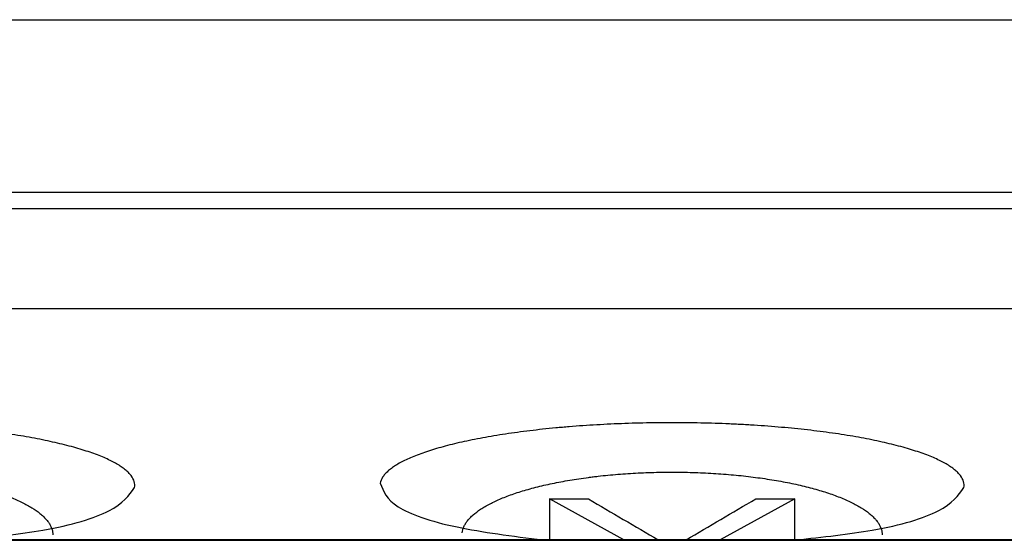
# Model space of a CAD drawing. Header units: millimetres. Extents: x -0.57 to 0.95, y -0.4 to 0.71.
# Tile 18 of 256: x 0.14367 to 0.16148, y -0.2041 to -0.19469. Entities that reach past the tile are written whole.
import ezdxf

# ---------------------------------------------------------------- set-up
doc = ezdxf.new("R2010")
doc.units = ezdxf.units.MM
doc.layers.add('FORMAT', color=7, linetype='Continuous')

msp = doc.modelspace()

# ---------------------------------------------------------------- linework, layer by layer
at = {"layer": 'FORMAT', "color": 7, "linetype": 'Continuous', "lineweight": 25}
for p, q in [((-0.007809, -0.194688), (0.208746, -0.194688)), ((0.199546, -0.197808), (0.001391, -0.197808)), ((0.001391, -0.198101), (0.199546, -0.198101)), ((0.199546, -0.199913), (0.101229, -0.199913)), ((0.154598, -0.20409), (0.153251, -0.203348)), ((0.153251, -0.203348), (0.153958, -0.203348)), ((0.153251, -0.203348), (0.153251, -0.20409)), ((0.157687, -0.203348), (0.156339, -0.20409)), ((0.15698, -0.203348), (0.157687, -0.203348)), ((0.157687, -0.20409), (0.157687, -0.203348)), ((0.199546, -0.20409), (0.001391, -0.20409)), ((0.001391, -0.204096), (0.199546, -0.204096))]:
    msp.add_line(p, q, dxfattribs=at)
for points, knots in [([(0.1457470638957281, -0.203143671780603), (0.1457529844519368, -0.2031073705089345), (0.1457505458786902, -0.203071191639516), (0.1457293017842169, -0.2029990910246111), (0.1457105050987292, -0.2029631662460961), (0.1456700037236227, -0.2029094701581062), (0.1456544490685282, -0.2028916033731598), (0.14561917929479, -0.2028559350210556), (0.1455994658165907, -0.2028381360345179), (0.1455557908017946, -0.20280259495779), (0.1455318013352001, -0.2027848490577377), (0.14548012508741, -0.2027498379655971), (0.1454523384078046, -0.2027324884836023), (0.1453633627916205, -0.2026810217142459), (0.1452964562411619, -0.2026473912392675), (0.1451848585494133, -0.2025980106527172), (0.1451457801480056, -0.2025817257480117), (0.1450638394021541, -0.2025495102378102), (0.1450209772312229, -0.2025335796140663), (0.1449314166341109, -0.2025020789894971), (0.1448847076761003, -0.202486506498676), (0.1447874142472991, -0.2024557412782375), (0.1447366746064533, -0.2024405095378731), (0.1446324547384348, -0.2024107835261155), (0.1445787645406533, -0.2023962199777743), (0.1444683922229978, -0.2023677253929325), (0.1444116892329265, -0.2023537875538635), (0.1442370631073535, -0.2023128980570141), (0.1441146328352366, -0.2022868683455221), (0.1439219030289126, -0.2022496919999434), (0.1438561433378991, -0.2022376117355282), (0.1437215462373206, -0.2022140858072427), (0.1436526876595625, -0.2022026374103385), (0.1435119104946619, -0.2021804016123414), (0.1434397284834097, -0.2021695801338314), (0.1432939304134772, -0.2021488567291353), (0.1432200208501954, -0.2021389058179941), (0.1430703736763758, -0.2021198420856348), (0.1429946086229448, -0.2021107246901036), (0.1428412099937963, -0.2020933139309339), (0.1427635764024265, -0.2020850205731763), (0.1426064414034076, -0.2020692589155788), (0.142526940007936, -0.2020617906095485), (0.1423660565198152, -0.2020476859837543), (0.1422846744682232, -0.2020410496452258), (0.1421200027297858, -0.2020286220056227), (0.1420367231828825, -0.202022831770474), (0.1418681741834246, -0.2020121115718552), (0.1417828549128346, -0.2020071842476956), (0.1416123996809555, -0.2019983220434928), (0.1415268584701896, -0.2019943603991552), (0.1413554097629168, -0.2019873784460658), (0.1412694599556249, -0.2019843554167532), (0.1410109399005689, -0.2019766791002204), (0.140837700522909, -0.201973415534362), (0.140576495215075, -0.2019713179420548), (0.1404892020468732, -0.2019710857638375), (0.1403141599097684, -0.2019715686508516), (0.1402264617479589, -0.2019722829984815), (0.1400503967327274, -0.2019746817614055), (0.1399627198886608, -0.201976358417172), (0.1397886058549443, -0.2019806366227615), (0.1397020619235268, -0.2019832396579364), (0.139444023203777, -0.2019924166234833), (0.1392740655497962, -0.2020003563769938), (0.1389382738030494, -0.2020198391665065), (0.138772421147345, -0.2020313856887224), (0.1385677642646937, -0.2020481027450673), (0.1385269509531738, -0.2020515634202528), (0.1384456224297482, -0.2020587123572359), (0.1384050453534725, -0.2020624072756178), (0.1382843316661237, -0.2020737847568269), (0.1382051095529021, -0.202081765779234), (0.1380490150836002, -0.2020985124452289), (0.1379721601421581, -0.2021072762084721), (0.1378208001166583, -0.2021255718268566), (0.137746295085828, -0.2021351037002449), (0.1375996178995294, -0.2021549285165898), (0.1375274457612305, -0.2021652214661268), (0.1373854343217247, -0.2021865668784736), (0.1373155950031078, -0.2021976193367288), (0.1371782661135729, -0.2022204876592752), (0.1371107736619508, -0.202232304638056), (0.1369781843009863, -0.2022567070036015), (0.1369129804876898, -0.2022693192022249), (0.1367864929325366, -0.2022950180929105), (0.1367249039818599, -0.202308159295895), (0.1366051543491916, -0.2023349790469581), (0.1365469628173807, -0.2023486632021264), (0.1363773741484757, -0.2023905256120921), (0.1362709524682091, -0.2024195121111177), (0.1361212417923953, -0.2024645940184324), (0.1360729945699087, -0.2024798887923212), (0.1359798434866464, -0.2025110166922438), (0.1359349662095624, -0.2025268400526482), (0.1358485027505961, -0.2025590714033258), (0.1358071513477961, -0.2025753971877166), (0.1357286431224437, -0.2026082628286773), (0.1356913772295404, -0.2026248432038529), (0.1355855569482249, -0.2026749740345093), (0.1355228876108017, -0.2027089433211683), (0.1354405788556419, -0.2027606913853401), (0.1354150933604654, -0.2027780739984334), (0.135368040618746, -0.202813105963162), (0.1353464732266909, -0.2028307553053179), (0.1353073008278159, -0.202866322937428), (0.1352897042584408, -0.2028842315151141), (0.1352585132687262, -0.2029203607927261), (0.1352450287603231, -0.2029384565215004), (0.1352109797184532, -0.2029926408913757), (0.135196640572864, -0.2030287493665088), (0.1351905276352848, -0.2030648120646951)], [0.0174466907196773, 0.0174466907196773, 0.0174466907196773, 0.0174466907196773, 0.0179683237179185, 0.0179683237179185, 0.0184899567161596, 0.0184899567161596, 0.0187507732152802, 0.0187507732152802, 0.0190115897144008, 0.0190115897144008, 0.0192724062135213, 0.0192724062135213, 0.0195332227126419, 0.0195332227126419, 0.0200548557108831, 0.0200548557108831, 0.0203156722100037, 0.0203156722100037, 0.0205764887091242, 0.0205764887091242, 0.0208373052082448, 0.0208373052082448, 0.0210981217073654, 0.0210981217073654, 0.021358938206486, 0.021358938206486, 0.0216197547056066, 0.0216197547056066, 0.0221413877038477, 0.0221413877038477, 0.0224022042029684, 0.0224022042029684, 0.0226630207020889, 0.0226630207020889, 0.0229238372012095, 0.0229238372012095, 0.0231846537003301, 0.0231846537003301, 0.0234454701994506, 0.0234454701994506, 0.0237062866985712, 0.0237062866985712, 0.0239671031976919, 0.0239671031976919, 0.0242279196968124, 0.0242279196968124, 0.024488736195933, 0.024488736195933, 0.0247495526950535, 0.0247495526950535, 0.0250103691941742, 0.0250103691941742, 0.0252711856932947, 0.0252711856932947, 0.0257928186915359, 0.0257928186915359, 0.0260536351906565, 0.0260536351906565, 0.0263144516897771, 0.0263144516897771, 0.0265752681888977, 0.0265752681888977, 0.0268360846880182, 0.0268360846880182, 0.0273577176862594, 0.0273577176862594, 0.0278793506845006, 0.0278793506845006, 0.0280097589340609, 0.0280097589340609, 0.0281401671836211, 0.0281401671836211, 0.0284009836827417, 0.0284009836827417, 0.0286618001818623, 0.0286618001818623, 0.0289226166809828, 0.0289226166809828, 0.0291834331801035, 0.0291834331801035, 0.0294442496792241, 0.0294442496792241, 0.0297050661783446, 0.0297050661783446, 0.0299658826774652, 0.0299658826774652, 0.0302266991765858, 0.0302266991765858, 0.0304875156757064, 0.0304875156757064, 0.0310091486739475, 0.0310091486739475, 0.0312699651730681, 0.0312699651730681, 0.0315307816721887, 0.0315307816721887, 0.0317915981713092, 0.0317915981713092, 0.0320524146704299, 0.0320524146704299, 0.032574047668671, 0.032574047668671, 0.0328348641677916, 0.0328348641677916, 0.0330956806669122, 0.0330956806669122, 0.0333564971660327, 0.0333564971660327, 0.0336173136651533, 0.0336173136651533, 0.0341389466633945, 0.0341389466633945, 0.0341389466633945, 0.0341389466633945]), ([(0.1607470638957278, -0.2031436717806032), (0.1607529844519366, -0.2031073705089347), (0.16075054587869, -0.2030711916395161), (0.1607293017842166, -0.2029990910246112), (0.1607105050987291, -0.2029631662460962), (0.1606700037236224, -0.2029094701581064), (0.1606544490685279, -0.20289160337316), (0.1606191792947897, -0.2028559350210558), (0.1605994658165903, -0.2028381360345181), (0.1605557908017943, -0.2028025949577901), (0.1605318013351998, -0.2027848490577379), (0.1604801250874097, -0.2027498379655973), (0.1604523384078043, -0.2027324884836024), (0.1603633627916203, -0.202681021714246), (0.1602964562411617, -0.2026473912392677), (0.160184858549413, -0.2025980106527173), (0.1601457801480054, -0.2025817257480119), (0.1600638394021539, -0.2025495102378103), (0.1600209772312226, -0.2025335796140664), (0.1599314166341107, -0.2025020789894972), (0.1598847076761, -0.2024865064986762), (0.1597874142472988, -0.2024557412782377), (0.1597366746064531, -0.2024405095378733), (0.1596324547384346, -0.2024107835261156), (0.1595787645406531, -0.2023962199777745), (0.1594683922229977, -0.2023677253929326), (0.1594116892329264, -0.2023537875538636), (0.1592370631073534, -0.2023128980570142), (0.1591146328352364, -0.2022868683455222), (0.1589219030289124, -0.2022496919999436), (0.1588561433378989, -0.2022376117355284), (0.1587215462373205, -0.2022140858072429), (0.1586526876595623, -0.2022026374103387), (0.1585119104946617, -0.2021804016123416), (0.1584397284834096, -0.2021695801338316), (0.1582939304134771, -0.2021488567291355), (0.1582200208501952, -0.2021389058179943), (0.1580703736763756, -0.202119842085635), (0.1579946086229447, -0.2021107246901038), (0.1578412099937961, -0.202093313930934), (0.1577635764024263, -0.2020850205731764), (0.1576064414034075, -0.202069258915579), (0.1575269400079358, -0.2020617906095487), (0.1573660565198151, -0.2020476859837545), (0.1572846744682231, -0.202041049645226), (0.1571200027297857, -0.2020286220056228), (0.1570367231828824, -0.2020228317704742), (0.1568681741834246, -0.2020121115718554), (0.1567828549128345, -0.2020071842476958), (0.1566123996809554, -0.201998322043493), (0.1565268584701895, -0.2019943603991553), (0.1563554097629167, -0.201987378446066), (0.1562694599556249, -0.2019843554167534), (0.1560109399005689, -0.2019766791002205), (0.155837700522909, -0.2019734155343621), (0.1555764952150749, -0.2019713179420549), (0.1554892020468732, -0.2019710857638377), (0.1553141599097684, -0.2019715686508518), (0.1552264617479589, -0.2019722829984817), (0.1550503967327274, -0.2019746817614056), (0.1549627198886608, -0.2019763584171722), (0.1547886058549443, -0.2019806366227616), (0.1547020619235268, -0.2019832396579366), (0.154444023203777, -0.2019924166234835), (0.1542740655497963, -0.2020003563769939), (0.1539382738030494, -0.2020198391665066), (0.153772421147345, -0.2020313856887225), (0.1535677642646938, -0.2020481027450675), (0.1535269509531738, -0.2020515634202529), (0.1534456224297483, -0.2020587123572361), (0.1534050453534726, -0.2020624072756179), (0.1532843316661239, -0.202073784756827), (0.1532051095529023, -0.2020817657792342), (0.1530490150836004, -0.2020985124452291), (0.1529721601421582, -0.2021072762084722), (0.1528208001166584, -0.2021255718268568), (0.1527462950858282, -0.2021351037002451), (0.1525996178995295, -0.2021549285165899), (0.1525274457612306, -0.2021652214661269), (0.1523854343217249, -0.2021865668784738), (0.152315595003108, -0.2021976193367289), (0.152178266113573, -0.2022204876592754), (0.152110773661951, -0.2022323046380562), (0.1519781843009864, -0.2022567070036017), (0.15191298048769, -0.2022693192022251), (0.1517864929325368, -0.2022950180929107), (0.1517249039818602, -0.2023081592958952), (0.1516051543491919, -0.2023349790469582), (0.1515469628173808, -0.2023486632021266), (0.1513773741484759, -0.2023905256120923), (0.1512709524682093, -0.2024195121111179), (0.1511212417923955, -0.2024645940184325), (0.1510729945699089, -0.2024798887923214), (0.1509798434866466, -0.202511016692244), (0.1509349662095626, -0.2025268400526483), (0.1508485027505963, -0.202559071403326), (0.1508071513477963, -0.2025753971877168), (0.1507286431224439, -0.2026082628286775), (0.1506913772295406, -0.2026248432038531), (0.1505855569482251, -0.2026749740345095), (0.1505228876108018, -0.2027089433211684), (0.1504405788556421, -0.2027606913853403), (0.1504150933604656, -0.2027780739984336), (0.1503680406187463, -0.2028131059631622), (0.1503464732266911, -0.202830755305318), (0.1503073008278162, -0.2028663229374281), (0.1502897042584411, -0.2028842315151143), (0.1502585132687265, -0.2029203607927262), (0.1502450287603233, -0.2029384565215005), (0.1502109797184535, -0.2029926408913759), (0.1501966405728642, -0.203028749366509), (0.150190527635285, -0.2030648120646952)], [0.0174466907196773, 0.0174466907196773, 0.0174466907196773, 0.0174466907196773, 0.0179683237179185, 0.0179683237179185, 0.0184899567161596, 0.0184899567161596, 0.0187507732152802, 0.0187507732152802, 0.0190115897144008, 0.0190115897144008, 0.0192724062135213, 0.0192724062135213, 0.0195332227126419, 0.0195332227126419, 0.0200548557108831, 0.0200548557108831, 0.0203156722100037, 0.0203156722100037, 0.0205764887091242, 0.0205764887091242, 0.0208373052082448, 0.0208373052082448, 0.0210981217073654, 0.0210981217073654, 0.021358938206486, 0.021358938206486, 0.0216197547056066, 0.0216197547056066, 0.0221413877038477, 0.0221413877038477, 0.0224022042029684, 0.0224022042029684, 0.0226630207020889, 0.0226630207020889, 0.0229238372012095, 0.0229238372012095, 0.0231846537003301, 0.0231846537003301, 0.0234454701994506, 0.0234454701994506, 0.0237062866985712, 0.0237062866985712, 0.0239671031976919, 0.0239671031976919, 0.0242279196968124, 0.0242279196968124, 0.024488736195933, 0.024488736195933, 0.0247495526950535, 0.0247495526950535, 0.0250103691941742, 0.0250103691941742, 0.0252711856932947, 0.0252711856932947, 0.0257928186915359, 0.0257928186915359, 0.0260536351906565, 0.0260536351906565, 0.0263144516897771, 0.0263144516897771, 0.0265752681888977, 0.0265752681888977, 0.0268360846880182, 0.0268360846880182, 0.0273577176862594, 0.0273577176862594, 0.0278793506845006, 0.0278793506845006, 0.0280097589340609, 0.0280097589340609, 0.0281401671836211, 0.0281401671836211, 0.0284009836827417, 0.0284009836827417, 0.0286618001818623, 0.0286618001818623, 0.0289226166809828, 0.0289226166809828, 0.0291834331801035, 0.0291834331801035, 0.0294442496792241, 0.0294442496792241, 0.0297050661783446, 0.0297050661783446, 0.0299658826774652, 0.0299658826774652, 0.0302266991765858, 0.0302266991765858, 0.0304875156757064, 0.0304875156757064, 0.0310091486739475, 0.0310091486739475, 0.0312699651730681, 0.0312699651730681, 0.0315307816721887, 0.0315307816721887, 0.0317915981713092, 0.0317915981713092, 0.0320524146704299, 0.0320524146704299, 0.032574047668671, 0.032574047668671, 0.0328348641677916, 0.0328348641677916, 0.0330956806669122, 0.0330956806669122, 0.0333564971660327, 0.0333564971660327, 0.0336173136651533, 0.0336173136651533, 0.0341389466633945, 0.0341389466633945, 0.0341389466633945, 0.0341389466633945]), ([(0.136671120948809, -0.2039586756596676), (0.1366755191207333, -0.2039225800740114), (0.136685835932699, -0.2038864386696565), (0.1367103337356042, -0.2038322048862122), (0.1367200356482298, -0.2038140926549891), (0.1367424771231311, -0.2037779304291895), (0.1367551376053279, -0.2037600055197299), (0.1367833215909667, -0.2037244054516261), (0.136798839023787, -0.2037067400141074), (0.1368326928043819, -0.2036716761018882), (0.1368510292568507, -0.203654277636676), (0.1369102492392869, -0.2036024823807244), (0.1369553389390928, -0.2035684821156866), (0.1370314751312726, -0.2035183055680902), (0.1370582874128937, -0.2035017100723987), (0.1371147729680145, -0.203468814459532), (0.1371445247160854, -0.2034524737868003), (0.1372067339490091, -0.2034202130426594), (0.1372390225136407, -0.2034043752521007), (0.1373060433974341, -0.2033732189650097), (0.1373407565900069, -0.2033579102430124), (0.1374484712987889, -0.2033127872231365), (0.1375250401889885, -0.2032837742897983), (0.137647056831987, -0.2032418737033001), (0.1376889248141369, -0.2032281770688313), (0.1377750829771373, -0.2032013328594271), (0.1378193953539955, -0.2031881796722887), (0.1379104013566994, -0.2031624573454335), (0.137957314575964, -0.2031498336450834), (0.1380527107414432, -0.2031254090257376), (0.1381012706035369, -0.2031135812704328), (0.1382000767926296, -0.2030906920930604), (0.1382503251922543, -0.2030796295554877), (0.138352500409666, -0.203058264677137), (0.1384044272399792, -0.2030479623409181), (0.1385099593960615, -0.2030281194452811), (0.1385635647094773, -0.2030185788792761), (0.1386724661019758, -0.2030002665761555), (0.1387277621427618, -0.2029914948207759), (0.1388400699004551, -0.2029747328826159), (0.1388970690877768, -0.2029667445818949), (0.1389839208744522, -0.2029553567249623), (0.1390131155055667, -0.2029516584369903), (0.1390716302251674, -0.2029445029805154), (0.1391009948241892, -0.2029410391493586), (0.139248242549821, -0.2029243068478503), (0.1393675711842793, -0.2029127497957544), (0.139609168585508, -0.2028932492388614), (0.1397314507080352, -0.2028853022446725), (0.1399171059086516, -0.2028761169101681), (0.1399793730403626, -0.2028735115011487), (0.1401046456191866, -0.2028692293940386), (0.1401677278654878, -0.2028675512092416), (0.1402944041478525, -0.2028651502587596), (0.1403575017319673, -0.2028644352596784), (0.1404834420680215, -0.2028639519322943), (0.1405462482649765, -0.2028641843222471), (0.140734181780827, -0.202866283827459), (0.1408588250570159, -0.2028695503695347), (0.1410448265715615, -0.2028772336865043), (0.141106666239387, -0.2028802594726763), (0.1412300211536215, -0.2028872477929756), (0.141291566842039, -0.2028912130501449), (0.1414142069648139, -0.2029000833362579), (0.1414755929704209, -0.2029050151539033), (0.1415968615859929, -0.2029157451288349), (0.1416567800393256, -0.2029215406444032), (0.1417752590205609, -0.2029339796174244), (0.1418338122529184, -0.2029406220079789), (0.1419495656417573, -0.2029547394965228), (0.1420067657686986, -0.2029622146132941), (0.1421198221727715, -0.2029779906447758), (0.1421756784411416, -0.2029862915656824), (0.1422860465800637, -0.2030037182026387), (0.1423405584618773, -0.2030128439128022), (0.1424482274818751, -0.2030319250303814), (0.1425014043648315, -0.2030418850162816), (0.1426063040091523, -0.2030626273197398), (0.1426582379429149, -0.2030734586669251), (0.142759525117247, -0.2030957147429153), (0.1428090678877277, -0.2031071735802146), (0.1429059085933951, -0.2031307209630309), (0.1429532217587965, -0.2031428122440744), (0.1430918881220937, -0.2031800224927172), (0.1431799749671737, -0.2032060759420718), (0.1433056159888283, -0.2032470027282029), (0.1433464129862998, -0.20326095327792), (0.1434258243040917, -0.2032894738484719), (0.1434644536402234, -0.2033040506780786), (0.1435394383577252, -0.2033338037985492), (0.1435759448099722, -0.2033490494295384), (0.1436459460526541, -0.2033798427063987), (0.1436795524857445, -0.2033954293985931), (0.1437439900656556, -0.2034269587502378), (0.1437748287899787, -0.2034429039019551), (0.1438337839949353, -0.203475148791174), (0.1438619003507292, -0.2034914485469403), (0.1439421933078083, -0.2035408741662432), (0.1439903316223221, -0.2035745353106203), (0.1440543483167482, -0.2036260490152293), (0.1440743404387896, -0.2036434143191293), (0.144111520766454, -0.2036784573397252), (0.1441287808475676, -0.2036962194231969), (0.1441602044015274, -0.2037317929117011), (0.1441743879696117, -0.2037496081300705), (0.1441997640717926, -0.2037853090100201), (0.144210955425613, -0.2038031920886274), (0.1442400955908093, -0.2038569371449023), (0.144253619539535, -0.2038928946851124), (0.1442661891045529, -0.2039522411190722), (0.1442686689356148, -0.2039755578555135), (0.1442686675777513, -0.2039989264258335)], [0.0176320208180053, 0.0176320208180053, 0.0176320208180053, 0.0176320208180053, 0.0181536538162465, 0.0181536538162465, 0.0184144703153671, 0.0184144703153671, 0.0186752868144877, 0.0186752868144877, 0.0189361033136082, 0.0189361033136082, 0.0191969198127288, 0.0191969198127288, 0.01971855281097, 0.01971855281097, 0.0199793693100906, 0.0199793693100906, 0.0202401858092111, 0.0202401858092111, 0.0205010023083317, 0.0205010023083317, 0.0207618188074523, 0.0207618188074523, 0.0212834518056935, 0.0212834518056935, 0.0215442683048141, 0.0215442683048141, 0.0218050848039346, 0.0218050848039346, 0.0220659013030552, 0.0220659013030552, 0.0223267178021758, 0.0223267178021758, 0.0225875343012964, 0.0225875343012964, 0.022848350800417, 0.022848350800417, 0.0231091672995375, 0.0231091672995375, 0.0233699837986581, 0.0233699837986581, 0.0236308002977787, 0.0236308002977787, 0.023761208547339, 0.023761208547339, 0.0238916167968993, 0.0238916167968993, 0.0244132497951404, 0.0244132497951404, 0.0249348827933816, 0.0249348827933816, 0.0251956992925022, 0.0251956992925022, 0.0254565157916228, 0.0254565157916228, 0.0257173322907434, 0.0257173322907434, 0.0259781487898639, 0.0259781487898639, 0.0264997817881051, 0.0264997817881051, 0.0267605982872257, 0.0267605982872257, 0.0270214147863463, 0.0270214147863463, 0.0272822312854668, 0.0272822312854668, 0.0275430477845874, 0.0275430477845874, 0.027803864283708, 0.027803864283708, 0.0280646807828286, 0.0280646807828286, 0.0283254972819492, 0.0283254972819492, 0.0285863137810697, 0.0285863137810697, 0.0288471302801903, 0.0288471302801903, 0.0291079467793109, 0.0291079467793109, 0.0293687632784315, 0.0293687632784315, 0.0296295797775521, 0.0296295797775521, 0.0301512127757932, 0.0301512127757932, 0.0304120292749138, 0.0304120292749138, 0.0306728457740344, 0.0306728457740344, 0.030933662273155, 0.030933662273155, 0.0311944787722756, 0.0311944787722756, 0.0314552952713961, 0.0314552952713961, 0.0317161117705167, 0.0317161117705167, 0.0322377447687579, 0.0322377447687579, 0.0324985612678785, 0.0324985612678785, 0.032759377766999, 0.032759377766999, 0.0330201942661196, 0.0330201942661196, 0.0332810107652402, 0.0332810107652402, 0.0338026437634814, 0.0338026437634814, 0.0341389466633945, 0.0341389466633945, 0.0341389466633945, 0.0341389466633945]), ([(0.151671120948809, -0.2039586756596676), (0.1516755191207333, -0.2039225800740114), (0.151685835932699, -0.2038864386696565), (0.1517103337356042, -0.2038322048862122), (0.1517200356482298, -0.2038140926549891), (0.1517424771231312, -0.2037779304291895), (0.151755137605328, -0.2037600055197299), (0.1517833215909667, -0.2037244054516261), (0.1517988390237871, -0.2037067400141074), (0.1518326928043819, -0.2036716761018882), (0.1518510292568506, -0.203654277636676), (0.1519102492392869, -0.2036024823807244), (0.1519553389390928, -0.2035684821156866), (0.1520314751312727, -0.2035183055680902), (0.1520582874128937, -0.2035017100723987), (0.1521147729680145, -0.203468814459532), (0.1521445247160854, -0.2034524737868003), (0.1522067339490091, -0.2034202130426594), (0.1522390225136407, -0.2034043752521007), (0.1523060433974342, -0.2033732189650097), (0.1523407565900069, -0.2033579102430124), (0.1524484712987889, -0.2033127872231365), (0.1525250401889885, -0.2032837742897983), (0.152647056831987, -0.2032418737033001), (0.152688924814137, -0.2032281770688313), (0.1527750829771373, -0.2032013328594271), (0.1528193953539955, -0.2031881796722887), (0.1529104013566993, -0.2031624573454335), (0.152957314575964, -0.2031498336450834), (0.1530527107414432, -0.2031254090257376), (0.1531012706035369, -0.2031135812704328), (0.1532000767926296, -0.2030906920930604), (0.1532503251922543, -0.2030796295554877), (0.153352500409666, -0.203058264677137), (0.1534044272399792, -0.2030479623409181), (0.1535099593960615, -0.2030281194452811), (0.1535635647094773, -0.2030185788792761), (0.1536724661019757, -0.2030002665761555), (0.1537277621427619, -0.2029914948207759), (0.1538400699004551, -0.2029747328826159), (0.1538970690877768, -0.2029667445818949), (0.1539839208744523, -0.2029553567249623), (0.1540131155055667, -0.2029516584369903), (0.1540716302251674, -0.2029445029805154), (0.1541009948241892, -0.2029410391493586), (0.1542482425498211, -0.2029243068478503), (0.1543675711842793, -0.2029127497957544), (0.1546091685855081, -0.2028932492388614), (0.1547314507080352, -0.2028853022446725), (0.1549171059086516, -0.2028761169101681), (0.1549793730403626, -0.2028735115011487), (0.1551046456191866, -0.2028692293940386), (0.1551677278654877, -0.2028675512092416), (0.1552944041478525, -0.2028651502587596), (0.1553575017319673, -0.2028644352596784), (0.1554834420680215, -0.2028639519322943), (0.1555462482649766, -0.2028641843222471), (0.1557341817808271, -0.202866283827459), (0.1558588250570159, -0.2028695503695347), (0.1560448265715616, -0.2028772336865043), (0.156106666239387, -0.2028802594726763), (0.1562300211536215, -0.2028872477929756), (0.156291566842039, -0.2028912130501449), (0.1564142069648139, -0.2029000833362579), (0.156475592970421, -0.2029050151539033), (0.156596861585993, -0.2029157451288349), (0.1566567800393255, -0.2029215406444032), (0.1567752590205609, -0.2029339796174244), (0.1568338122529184, -0.2029406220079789), (0.1569495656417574, -0.2029547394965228), (0.1570067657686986, -0.2029622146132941), (0.1571198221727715, -0.2029779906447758), (0.1571756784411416, -0.2029862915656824), (0.1572860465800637, -0.2030037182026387), (0.1573405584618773, -0.2030128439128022), (0.1574482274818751, -0.2030319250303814), (0.1575014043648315, -0.2030418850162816), (0.1576063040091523, -0.2030626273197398), (0.1576582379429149, -0.2030734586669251), (0.157759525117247, -0.2030957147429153), (0.1578090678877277, -0.2031071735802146), (0.1579059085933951, -0.2031307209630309), (0.1579532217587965, -0.2031428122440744), (0.1580918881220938, -0.2031800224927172), (0.1581799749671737, -0.2032060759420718), (0.1583056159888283, -0.2032470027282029), (0.1583464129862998, -0.20326095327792), (0.1584258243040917, -0.2032894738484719), (0.1584644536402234, -0.2033040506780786), (0.1585394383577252, -0.2033338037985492), (0.1585759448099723, -0.2033490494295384), (0.1586459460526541, -0.2033798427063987), (0.1586795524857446, -0.2033954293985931), (0.1587439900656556, -0.2034269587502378), (0.1587748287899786, -0.2034429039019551), (0.1588337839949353, -0.203475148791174), (0.1588619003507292, -0.2034914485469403), (0.1589421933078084, -0.2035408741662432), (0.1589903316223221, -0.2035745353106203), (0.1590543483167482, -0.2036260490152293), (0.1590743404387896, -0.2036434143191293), (0.1591115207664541, -0.2036784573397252), (0.1591287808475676, -0.2036962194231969), (0.1591602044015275, -0.2037317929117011), (0.1591743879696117, -0.2037496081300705), (0.1591997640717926, -0.2037853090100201), (0.1592109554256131, -0.2038031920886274), (0.1592400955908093, -0.2038569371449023), (0.159253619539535, -0.2038928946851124), (0.1592661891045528, -0.2039522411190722), (0.1592686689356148, -0.2039755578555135), (0.1592686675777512, -0.2039989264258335)], [0.0176320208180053, 0.0176320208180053, 0.0176320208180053, 0.0176320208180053, 0.0181536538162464, 0.0181536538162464, 0.018414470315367, 0.018414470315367, 0.0186752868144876, 0.0186752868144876, 0.0189361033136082, 0.0189361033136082, 0.0191969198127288, 0.0191969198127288, 0.0197185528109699, 0.0197185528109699, 0.0199793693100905, 0.0199793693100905, 0.0202401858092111, 0.0202401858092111, 0.0205010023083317, 0.0205010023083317, 0.0207618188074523, 0.0207618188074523, 0.0212834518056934, 0.0212834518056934, 0.021544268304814, 0.021544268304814, 0.0218050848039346, 0.0218050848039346, 0.0220659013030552, 0.0220659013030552, 0.0223267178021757, 0.0223267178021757, 0.0225875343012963, 0.0225875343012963, 0.0228483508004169, 0.0228483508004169, 0.0231091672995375, 0.0231091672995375, 0.0233699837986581, 0.0233699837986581, 0.0236308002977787, 0.0236308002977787, 0.0237612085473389, 0.0237612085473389, 0.0238916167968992, 0.0238916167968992, 0.0244132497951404, 0.0244132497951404, 0.0249348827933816, 0.0249348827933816, 0.0251956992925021, 0.0251956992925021, 0.0254565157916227, 0.0254565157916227, 0.0257173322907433, 0.0257173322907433, 0.0259781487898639, 0.0259781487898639, 0.026499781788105, 0.026499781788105, 0.0267605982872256, 0.0267605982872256, 0.0270214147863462, 0.0270214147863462, 0.0272822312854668, 0.0272822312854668, 0.0275430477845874, 0.0275430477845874, 0.0278038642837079, 0.0278038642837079, 0.0280646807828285, 0.0280646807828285, 0.0283254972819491, 0.0283254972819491, 0.0285863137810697, 0.0285863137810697, 0.0288471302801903, 0.0288471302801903, 0.0291079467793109, 0.0291079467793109, 0.0293687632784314, 0.0293687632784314, 0.029629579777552, 0.029629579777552, 0.0301512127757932, 0.0301512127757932, 0.0304120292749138, 0.0304120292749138, 0.0306728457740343, 0.0306728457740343, 0.0309336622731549, 0.0309336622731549, 0.0311944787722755, 0.0311944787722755, 0.0314552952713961, 0.0314552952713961, 0.0317161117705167, 0.0317161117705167, 0.0322377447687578, 0.0322377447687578, 0.0324985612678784, 0.0324985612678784, 0.032759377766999, 0.032759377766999, 0.0330201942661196, 0.0330201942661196, 0.0332810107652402, 0.0332810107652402, 0.0338026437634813, 0.0338026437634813, 0.0341389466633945, 0.0341389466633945, 0.0341389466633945, 0.0341389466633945]), ([(0.1427098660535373, -0.2040900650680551), (0.1431920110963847, -0.2040372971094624), (0.1442897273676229, -0.2039171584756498), (0.1454353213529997, -0.2035730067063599), (0.1456430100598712, -0.2032869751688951), (0.1457470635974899, -0.2031436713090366)], [0, 0, 0, 0, 0.2810075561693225, 0.6397796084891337, 1, 1, 1, 1]), ([(0.1501905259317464, -0.2030648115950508), (0.1502450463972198, -0.2032090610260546), (0.1503540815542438, -0.2034975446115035), (0.1514382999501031, -0.2038733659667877), (0.1525796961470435, -0.2040196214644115), (0.1531294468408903, -0.2040900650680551)], [0, 0, 0, 0, 0.3414151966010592, 0.6827942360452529, 0.9999999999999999, 0.9999999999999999, 0.9999999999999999, 0.9999999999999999]), ([(0.1577098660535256, -0.2040900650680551), (0.1581920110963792, -0.2040372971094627), (0.1592897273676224, -0.2039171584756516), (0.160435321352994, -0.2035730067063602), (0.1606430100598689, -0.2032869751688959), (0.1607470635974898, -0.2031436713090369)], [0, 0, 0, 0, 0.2810075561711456, 0.6397796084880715, 1, 1, 1, 1]), ([(0.1539577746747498, -0.2033483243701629), (0.1541673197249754, -0.2034720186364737), (0.1545864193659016, -0.2037194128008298), (0.1550057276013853, -0.2039639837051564), (0.155215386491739, -0.2040862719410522)], [0, 0, 0, 0, 0.4999886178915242, 1, 1, 1, 1]), ([(0.1557200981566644, -0.2040862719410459), (0.1559302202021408, -0.2039639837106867), (0.1563504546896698, -0.2037194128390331), (0.1567704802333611, -0.2034720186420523), (0.1569804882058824, -0.2033483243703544)], [0, 0, 0, 0, 0.5000114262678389, 1, 1, 1, 1])]:
    msp.add_open_spline(points, degree=3, knots=knots, dxfattribs=at)

doc.saveas('drawing.dxf')
